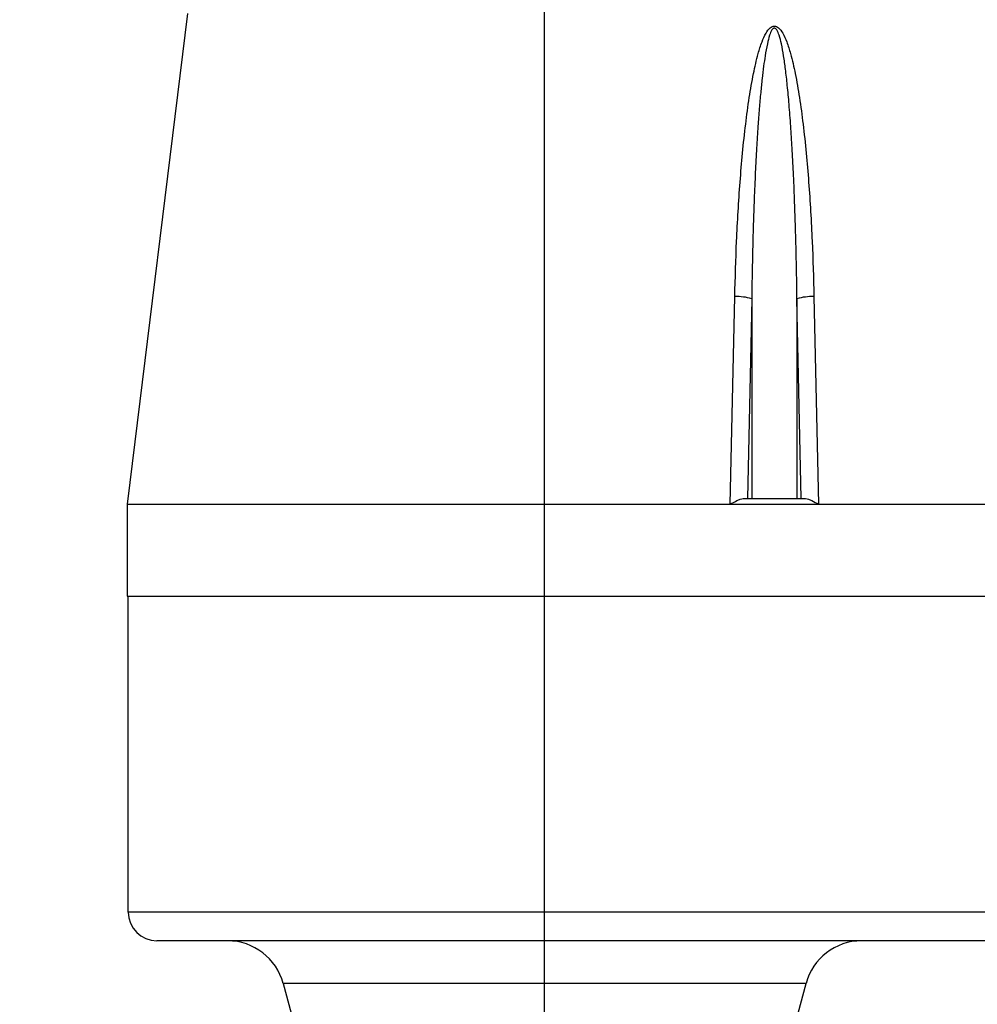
# Model space of a CAD drawing. Header units: millimetres. Extents: x 0 to 2970, y 0 to 2100.
# Tile 21 of 30: x 1748 to 1915, y 1195 to 1366. Entities that reach past the tile are written whole.
import ezdxf

# ---------------------------------------------------------------- set-up
doc = ezdxf.new("R2010")
doc.units = ezdxf.units.MM
doc.header["$LTSCALE"] = 10
doc.header["$PDSIZE"] = -1
doc.linetypes.add('CENTERX2', pattern=[20.32, 12.7, -2.54, 2.54, -2.54])
doc.linetypes.add('PHANTOM', pattern=[12.7, 6.35, -1.27, 1.27, -1.27, 1.27, -1.27])
for name, color, linetype in [('中心线', 1, 'CENTERX2'), ('双点划线', 9, 'PHANTOM'), ('尺寸线', 3, 'Continuous'), ('粗实线', 7, 'Continuous')]:
    doc.layers.add(name, color=color, linetype=linetype)
doc.styles.add('SLDTEXTSTYLE1', font='txt')
doc.dimstyles.new('SLDDIMSTYLE2', dxfattribs={"dimtxt": 35, "dimasz": 18, "dimexe": 15, "dimexo": 5.5, "dimgap": 8.75, "dimtad": 1, "dimrnd": 1e-09, "dimzin": 12, "dimdsep": 46, "dimtxsty": 'SLDTEXTSTYLE1', "dimcen": 0.09, "dimclrd": 3, "dimclre": 3, "dimclrt": 3, "dimadec": 0, "dimazin": 3, "dimtfac": 1, "dimtofl": 0, "dimtmove": 0, "dimatfit": 3, "dimfxl": 1, "dimfrac": 2, "dimtolj": 1, "dimtzin": 12, "dimarcsym": 0})
doc.dimstyles.new('SLDDIMSTYLE3', dxfattribs={"dimtxt": 30, "dimasz": 18, "dimexe": 15, "dimexo": 5.5, "dimgap": 8.75, "dimtad": 1, "dimrnd": 1e-09, "dimzin": 12, "dimdsep": 46, "dimtxsty": 'SLDTEXTSTYLE1', "dimcen": 0.09, "dimclrd": 3, "dimclre": 3, "dimclrt": 3, "dimadec": 0, "dimazin": 3, "dimtfac": 1, "dimtmove": 0, "dimatfit": 0, "dimfxl": 1, "dimfrac": 2, "dimtolj": 1, "dimtzin": 12, "dimarcsym": 0})

# ---------------------------------------------------------------- blocks, each defined once
blk = doc.blocks.new('_D_9')
at = {"layer": 'Defpoints', "color": 0, "transparency": 16777216}
for p in [(1685.92, 1584.33), (1823.21, 1584.33), (1815.86, 1134.33)]:
    blk.add_point(p, dxfattribs=at)
at = {"layer": '尺寸线', "color": 3, "lineweight": -2, "transparency": 16777216}
for p, q in [((1817.71, 1584.33), (1670.92, 1584.33)), ((1685.92, 1152.33), (1685.92, 1566.33)), ((1810.36, 1134.33), (1670.92, 1134.33))]:
    blk.add_line(p, q, dxfattribs=at)
at = {"layer": '尺寸线', "color": 3, "transparency": 16777216}
for points in [[(1682.92, 1566.33), (1688.92, 1566.33), (1685.92, 1584.33)], [(1682.92, 1152.33), (1688.92, 1152.33), (1685.92, 1134.33)]]:
    blk.add_solid(points, dxfattribs=at)
at = {"layer": '尺寸线', "color": 3, "transparency": 16777216, "insert": (1642.17, 1401.05), "char_height": 35, "attachment_point": 2, "rotation": 90, "style": 'SLDTEXTSTYLE1'}
blk.add_mtext('\\A1;450', dxfattribs=at)
blk = doc.blocks.new('_D_10')
at = {"layer": 'Defpoints', "color": 0, "transparency": 16777216}
for p in [(1645.92, 1134.33), (1815.86, 1134.33), (1815.86, 1124.33)]:
    blk.add_point(p, dxfattribs=at)
at = {"layer": '尺寸线', "color": 3, "lineweight": -2, "transparency": 16777216}
for p, q in [((1645.92, 1152.33), (1645.92, 1223.7)), ((1810.36, 1134.33), (1630.92, 1134.33)), ((1645.92, 1124.33), (1645.92, 1134.33)), ((1810.36, 1124.33), (1630.92, 1124.33)), ((1645.92, 1106.33), (1645.92, 1088.33))]:
    blk.add_line(p, q, dxfattribs=at)
at = {"layer": '尺寸线', "color": 3, "transparency": 16777216}
for points in [[(1642.92, 1152.33), (1648.92, 1152.33), (1645.92, 1134.33)], [(1642.92, 1106.33), (1648.92, 1106.33), (1645.92, 1124.33)]]:
    blk.add_solid(points, dxfattribs=at)
at = {"layer": '尺寸线', "color": 3, "transparency": 16777216, "insert": (1607.17, 1197.02), "char_height": 30, "attachment_point": 2, "rotation": 90, "style": 'SLDTEXTSTYLE1'}
blk.add_mtext('\\A1;10', dxfattribs=at)

msp = doc.modelspace()

# ---------------------------------------------------------------- linework, layer by layer
for p, q in [((1777.149751, 1367.296112), (1766.656284, 1281.83368)), ((1777.149751, 1367.296112), (1766.656284, 1281.83368)), ((1871.680108, 1281.83368), (1872.46263, 1317.977465)), ((1871.680108, 1281.83368), (1872.46263, 1317.977465)), ((1875.417053, 1317.611857), (1874.664097, 1282.83368)), ((1875.417053, 1317.611857), (1874.664097, 1282.83368)), ((1875.417053, 1317.611857), (1875.417053, 1282.83368)), ((1875.417053, 1317.611857), (1875.417053, 1282.83368)), ((1884.048471, 1282.83368), (1883.295515, 1317.611857)), ((1883.295515, 1317.611857), (1883.295515, 1282.83368)), ((1883.295515, 1317.611857), (1883.295515, 1282.83368)), ((1884.048471, 1282.83368), (1883.295515, 1317.611857)), ((1886.249938, 1317.977465), (1887.03246, 1281.83368)), ((1886.249938, 1317.977465), (1887.03246, 1281.83368)), ((1873.912621, 1282.83368), (1884.799947, 1282.83368)), ((1873.912621, 1282.83368), (1884.799947, 1282.83368)), ((1766.656284, 1281.83368), (1766.656284, 1265.83368)), ((1766.656284, 1281.83368), (2094.356285, 1281.83368)), ((1766.656284, 1281.83368), (1766.656284, 1265.83368)), ((1766.656284, 1281.83368), (2094.356285, 1281.83368)), ((1766.656284, 1265.83368), (2094.356285, 1265.83368)), ((1766.656284, 1265.83368), (2094.356285, 1265.83368)), ((1766.856284, 1210.83368), (1766.856284, 1265.83368)), ((1766.856284, 1210.83368), (1766.856284, 1265.83368)), ((2094.356285, 1210.83368), (1766.856284, 1210.83368)), ((2094.356285, 1210.83368), (1766.856284, 1210.83368)), ((2094.356285, 1205.83368), (1771.856284, 1205.83368)), ((2094.356285, 1205.83368), (1771.856284, 1205.83368)), ((1884.870296, 1198.42187), (1793.842272, 1198.42187)), ((1793.842272, 1198.42187), (1795.229279, 1193.245489)), ((1884.870296, 1198.42187), (1793.842272, 1198.42187)), ((1793.842272, 1198.42187), (1795.229279, 1193.245489)), ((1883.483289, 1193.245489), (1884.870296, 1198.42187)), ((1883.483289, 1193.245489), (1884.870296, 1198.42187))]:
    msp.add_line(p, q)
for centre, radius, start, end in [((1872.838, 1308.890844), 9.094371, 73.52554191, 92.36555339), ((1872.838, 1308.890844), 9.094371, 73.52554191, 92.36555339), ((1885.874568, 1308.890844), 9.094371, 87.63444661, 106.47445809), ((1885.874568, 1308.890844), 9.094371, 87.63444661, 106.47445809), ((1771.856284, 1210.83368), 5, 180, 270), ((1771.856284, 1210.83368), 5, 180, 270), ((1784.183014, 1195.83368), 10, 15, 90), ((1784.183014, 1195.83368), 10, 15, 90), ((1894.529554, 1195.83368), 10, 90, 165), ((1894.529554, 1195.83368), 10, 90, 165)]:
    msp.add_arc(centre, radius, start, end)
for points, knots in [([(1872.46263, 1317.977465), (1872.552569, 1321.200725), (1872.738132, 1327.851008), (1873.333324, 1337.87293), (1874.099185, 1346.217707), (1874.943005, 1352.514581), (1875.648294, 1356.60975), (1876.382434, 1359.838517), (1877.117298, 1362.193506), (1877.781149, 1363.719439), (1878.406994, 1364.642598), (1878.959498, 1365.024963), (1879.356284, 1365.117389), (1879.75307, 1365.024963), (1880.305574, 1364.642598), (1880.931419, 1363.719439), (1881.59527, 1362.193506), (1882.330134, 1359.838517), (1883.064274, 1356.60975), (1883.769563, 1352.514581), (1884.613383, 1346.217707), (1885.379244, 1337.87293), (1885.974436, 1327.851008), (1886.159999, 1321.200725), (1886.249938, 1317.977465)], [0, 0, 0, 0, 0.0999957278, 0.206312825, 0.3112990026, 0.3597713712, 0.4032867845, 0.4400965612, 0.4623739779, 0.4795764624, 0.4916861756, 0.4961497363, 0.5, 0.5038502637, 0.5083138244, 0.5204235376, 0.5376260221, 0.5599034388, 0.5967132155, 0.6402286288, 0.6887009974, 0.793687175, 0.9000042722, 1, 1, 1, 1]), ([(1872.46263, 1317.977465), (1872.552569, 1321.200725), (1872.738132, 1327.851008), (1873.333324, 1337.87293), (1874.099185, 1346.217707), (1874.943005, 1352.514581), (1875.648294, 1356.60975), (1876.382434, 1359.838517), (1877.117298, 1362.193506), (1877.781149, 1363.719439), (1878.406994, 1364.642598), (1878.959498, 1365.024963), (1879.356284, 1365.117389), (1879.75307, 1365.024963), (1880.305574, 1364.642598), (1880.931419, 1363.719439), (1881.59527, 1362.193506), (1882.330134, 1359.838517), (1883.064274, 1356.60975), (1883.769563, 1352.514581), (1884.613383, 1346.217707), (1885.379244, 1337.87293), (1885.974436, 1327.851008), (1886.159999, 1321.200725), (1886.249938, 1317.977465)], [0, 0, 0, 0, 0.0999957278, 0.206312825, 0.3112990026, 0.3597713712, 0.4032867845, 0.4400965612, 0.4623739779, 0.4795764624, 0.4916861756, 0.4961497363, 0.5, 0.5038502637, 0.5083138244, 0.5204235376, 0.5376260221, 0.5599034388, 0.5967132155, 0.6402286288, 0.6887009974, 0.793687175, 0.9000042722, 1, 1, 1, 1]), ([(1883.295515, 1317.611857), (1883.273011, 1319.203403), (1883.230098, 1322.238305), (1883.134887, 1326.567793), (1883.019833, 1330.745676), (1882.872287, 1335.056204), (1882.684363, 1339.487104), (1882.463574, 1343.732893), (1882.217461, 1347.669731), (1881.944416, 1351.294891), (1881.640945, 1354.605306), (1881.325535, 1357.427028), (1880.99009, 1359.838048), (1880.640817, 1361.811729), (1880.260721, 1363.31931), (1879.928253, 1364.226767), (1879.623423, 1364.614821), (1879.467132, 1364.707508), (1879.356284, 1364.729587), (1879.245437, 1364.707508), (1879.089147, 1364.61482), (1878.784317, 1364.226766), (1878.451849, 1363.319316), (1878.07175, 1361.811747), (1877.752124, 1360.005448), (1877.46292, 1357.989726), (1877.206843, 1355.850082), (1876.95741, 1353.397652), (1876.717481, 1350.631992), (1876.480039, 1347.42919), (1876.249005, 1343.732915), (1876.028203, 1339.48714), (1875.840283, 1335.05623), (1875.692735, 1330.745699), (1875.577681, 1326.567816), (1875.482471, 1322.238324), (1875.439557, 1319.203412), (1875.417053, 1317.611857)], [0, 0, 0, 0, 0.0501590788, 0.0956477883, 0.1364662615, 0.1818641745, 0.2315626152, 0.2762201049, 0.3158382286, 0.3558614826, 0.3907767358, 0.4205914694, 0.445317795, 0.4674908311, 0.4836707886, 0.4943627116, 0.4976382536, 0.4988892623, 0.4999995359, 0.5011097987, 0.5023608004, 0.5056363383, 0.5163282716, 0.532508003, 0.5546812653, 0.5740558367, 0.5966850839, 0.6225762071, 0.6517339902, 0.6841617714, 0.7237795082, 0.7684369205, 0.8181355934, 0.8635335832, 0.9043519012, 0.9498406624, 1, 1, 1, 1]), ([(1883.295515, 1317.611857), (1883.273011, 1319.203403), (1883.230098, 1322.238305), (1883.134887, 1326.567793), (1883.019833, 1330.745676), (1882.872287, 1335.056204), (1882.684363, 1339.487104), (1882.463574, 1343.732893), (1882.217461, 1347.669731), (1881.944416, 1351.294891), (1881.640945, 1354.605306), (1881.325535, 1357.427028), (1880.99009, 1359.838048), (1880.640817, 1361.811729), (1880.260721, 1363.31931), (1879.928253, 1364.226767), (1879.623423, 1364.614821), (1879.467132, 1364.707508), (1879.356284, 1364.729587), (1879.245437, 1364.707508), (1879.089147, 1364.61482), (1878.784317, 1364.226766), (1878.451849, 1363.319316), (1878.07175, 1361.811747), (1877.752124, 1360.005448), (1877.46292, 1357.989726), (1877.206843, 1355.850082), (1876.95741, 1353.397652), (1876.717481, 1350.631992), (1876.480039, 1347.42919), (1876.249005, 1343.732915), (1876.028203, 1339.48714), (1875.840283, 1335.05623), (1875.692735, 1330.745699), (1875.577681, 1326.567816), (1875.482471, 1322.238324), (1875.439557, 1319.203412), (1875.417053, 1317.611857)], [0, 0, 0, 0, 0.0501590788, 0.0956477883, 0.1364662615, 0.1818641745, 0.2315626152, 0.2762201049, 0.3158382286, 0.3558614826, 0.3907767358, 0.4205914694, 0.445317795, 0.4674908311, 0.4836707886, 0.4943627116, 0.4976382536, 0.4988892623, 0.4999995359, 0.5011097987, 0.5023608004, 0.5056363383, 0.5163282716, 0.532508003, 0.5546812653, 0.5740558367, 0.5966850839, 0.6225762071, 0.6517339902, 0.6841617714, 0.7237795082, 0.7684369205, 0.8181355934, 0.8635335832, 0.9043519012, 0.9498406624, 1, 1, 1, 1]), ([(1871.680108, 1281.83368), (1872.074417, 1282.060989), (1872.666732, 1282.402444), (1873.420635, 1282.759242), (1873.748466, 1282.808843), (1873.912621, 1282.83368)], [0, 0, 0, 0, 0.49855907, 0.7489151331, 1, 1, 1, 1]), ([(1871.680108, 1281.83368), (1872.074417, 1282.060989), (1872.666732, 1282.402444), (1873.420635, 1282.759242), (1873.748466, 1282.808843), (1873.912621, 1282.83368)], [0, 0, 0, 0, 0.49855906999, 0.7489151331, 1, 1, 1, 1]), ([(1884.799947, 1282.83368), (1884.964104, 1282.808842), (1885.29194, 1282.75924), (1886.045843, 1282.40244), (1886.638156, 1282.060986), (1887.03246, 1281.83368)], [0, 0, 0, 0, 0.2510877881, 0.5014468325, 1, 1, 1, 1]), ([(1884.799947, 1282.83368), (1884.964104, 1282.808842), (1885.29194, 1282.75924), (1886.045843, 1282.40244), (1886.638156, 1282.060986), (1887.03246, 1281.83368)], [0, 0, 0, 0, 0.25108778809, 0.50144683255, 1, 1, 1, 1])]:
    msp.add_open_spline(points, degree=3, knots=knots)
at = {"layer": '中心线'}
msp.add_line((1839.356285, 1112.54618), (1839.356283, 1435.141237), dxfattribs=at)
at = {"layer": '双点划线'}
msp.add_line((1839.356284, 1205.83368), (1839.356284, 1377.83368), dxfattribs=at)
at = {"layer": '粗实线'}
msp.add_line((1839.356284, 1205.83368), (1839.356284, 1377.83368), dxfattribs=at)

# ---------------------------------------------------------------- dimensions: what is measured, and where the dimension line sits
at = {"layer": '尺寸线'}
for base, p1, p2, dimstyle, picture, middle in [((1685.924306, 1584.33368), (1815.856284, 1134.33368), (1823.208716, 1584.33368), 'SLDDIMSTYLE2', '_D_9', (1685.924306, 1401.046757)), ((1645.924306, 1134.33368), (1815.856284, 1124.33368), (1815.856284, 1134.33368), 'SLDDIMSTYLE3', '_D_10', (1645.924306, 1197.016641))]:
    dim = msp.add_linear_dim(base=base, p1=p1, p2=p2, angle=90, dimstyle=dimstyle, dxfattribs=at)
    dim.commit()
    dim.dimension.update_dxf_attribs({"geometry": picture, "text_midpoint": middle, "dimtype": 160})

doc.saveas('drawing.dxf')
